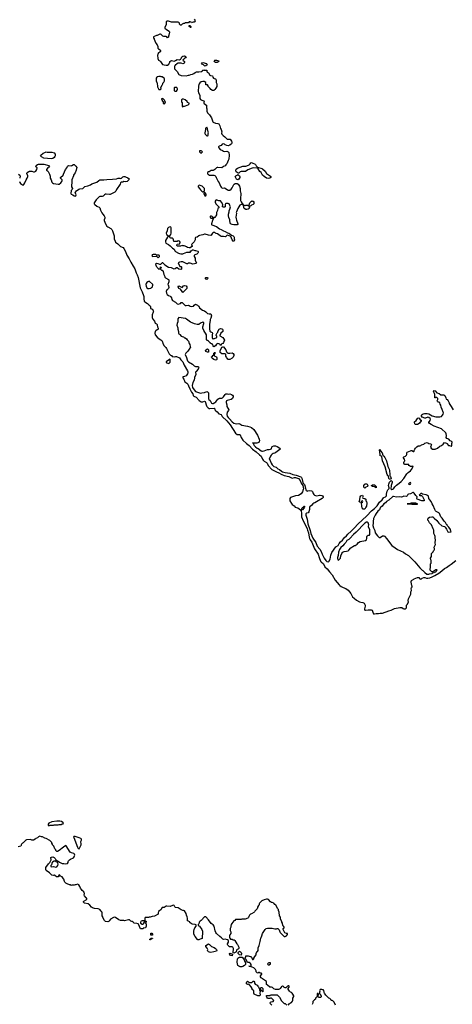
# Model space of a CAD drawing. Header units: inches. Extents: x 1861287 to 2052918, y 204622 to 437896.
# Tile 141 of 215: x 1998902 to 2009742, y 294295 to 318961. Entities that reach past the tile are written whole.
import ezdxf

# ---------------------------------------------------------------- set-up
doc = ezdxf.new("R2010")
doc.units = ezdxf.units.IN
doc.header["$MEASUREMENT"] = 0
for name, color, linetype in [('B9299', 7, 'Continuous'), ('B9391', 7, 'Continuous'), ('C0209', 7, 'Continuous'), ('C0300', 7, 'Continuous'), ('C0301', 7, 'Continuous')]:
    doc.layers.add(name, color=color, linetype=linetype)

msp = doc.modelspace()

# ---------------------------------------------------------------- linework, layer by layer
at = {"layer": 'B9299', "color": 5, "elevation": 120}
for points in [[(1999910, 298882), (1999830, 298882), (1999712, 298870), (1999634, 298830), (1999614, 298810), (1999618, 298778), (1999630, 298774), (1999650, 298774), (1999670, 298782), (1999750, 298782), (1999770, 298792), (1999847, 298793), (1999870, 298794), (1999890, 298802), (1999950, 298802), (1999970, 298812), (1999990, 298814), (1999998, 298830), (1999982, 298850), (1999950, 298872)], [(1999790, 297878), (1999770, 297878), (1999725, 297855), (1999717, 297843), (1999698, 297790), (1999685, 297770), (1999682, 297750), (1999685, 297745), (1999710, 297738), (1999750, 297744), (1999810, 297731), (1999830, 297741), (1999859, 297770), (1999863, 297803), (1999855, 297835), (1999835, 297855)]]:
    msp.add_lwpolyline(points, close=True, dxfattribs=at)
for points in [[(2000000, 298235), (1999890, 298145), (1999850, 298122), (1999830, 298126), (1999808, 298148), (1999807, 298167), (1999786, 298190), (1999756, 298256), (1999728, 298288), (1999727, 298307), (1999708, 298328), (1999706, 298350), (1999660, 298400), (1999566, 298450), (1999530, 298458), (1999470, 298488), (1999450, 298489), (1999410, 298508), (1999371, 298489), (1999350, 298468), (1999310, 298448), (1999290, 298428), (1999251, 298409), (1999209, 298409), (1999170, 298422), (1999070, 298418), (1999054, 298410), (1999042, 298390), (1998990, 298338), (1998972, 298328), (1998950, 298306), (1998942, 298290), (1998942, 298270), (1998930, 298258), (1998864, 298236)], [(2000000, 297441), (1999970, 297488), (1999928, 297508), (1999906, 297530), (1999890, 297535), (1999882, 297530), (1999874, 297510), (1999874, 297490), (1999870, 297489), (1999826, 297490), (1999808, 297508), (1999770, 297528), (1999750, 297522), (1999709, 297529), (1999648, 297590), (1999570, 297649), (1999555, 297670), (1999555, 297705), (1999560, 297720), (1999603, 297777), (1999609, 297791), (1999628, 297810), (1999638, 297830), (1999658, 297850), (1999676, 297884), (1999688, 297910), (1999686, 297970), (1999700, 297980), (1999730, 297985), (1999770, 297971), (1999791, 297950), (1999812, 297912), (1999870, 297882), (1999897, 297857), (1999930, 297838), (1999970, 297826), (2000000, 297825)]]:
    msp.add_lwpolyline(points, dxfattribs=at)
at = {"layer": 'B9391', "color": 5, "elevation": 120}
msp.add_lwpolyline([(1999590, 315645), (1999710, 315645), (1999764, 315624), (1999790, 315594), (1999794, 315574), (1999791, 315550), (1999779, 315530), (1999763, 315510), (1999730, 315485), (1999690, 315473), (1999510, 315489), (1999447, 315527), (1999422, 315550), (1999434, 315570), (1999490, 315614), (1999530, 315638), (1999570, 315651)], close=True, dxfattribs=at)
for points in [[(1998900, 314910), (1998903, 314883), (1998920, 314860), (1998970, 314826), (1998990, 314819), (1999010, 314835), (1999035, 314870), (1999065, 314950), (1999092, 314990), (1999109, 315030), (1999109, 315050), (1999085, 315110), (1999089, 315130), (1999130, 315158), (1999150, 315165), (1999210, 315165), (1999250, 315151), (1999270, 315151), (1999290, 315156), (1999309, 315170), (1999329, 315210), (1999338, 315250), (1999318, 315270), (1999308, 315290), (1999318, 315310), (1999350, 315331), (1999370, 315338), (1999510, 315345), (1999632, 315310), (1999652, 315290), (1999634, 315270), (1999605, 315250), (1999574, 315210), (1999574, 315190), (1999597, 315177), (1999617, 315157), (1999650, 315094), (1999665, 315045), (1999666, 314990), (1999690, 314945), (1999710, 314890), (1999727, 314870), (1999750, 314858), (1999870, 314839), (1999890, 314843), (1999930, 314871), (1999959, 314910), (1999969, 314930), (1999965, 314945), (1999929, 314990), (1999929, 315010), (1999989, 315070), (2000000, 315095)], [(1998870, 315087), (1998906, 315070), (1998915, 315050), (1998902, 314990)]]:
    msp.add_lwpolyline(points, dxfattribs=at)
at = {"layer": 'C0209', "color": 5, "elevation": 120}
for points in [[(2000290, 298500), (2000262, 298498), (2000252, 298490), (2000257, 298470), (2000348, 298228), (2000370, 298195), (2000390, 298192), (2000445, 298290), (2000445, 298310), (2000433, 298370), (2000450, 298410), (2000450, 298432), (2000432, 298452), (2000390, 298462)], [(2001990, 296389), (2001970, 296384), (2001950, 296375), (2001937, 296363), (2001931, 296350), (2001932, 296330), (2001970, 296305), (2001990, 296302), (2002008, 296312), (2002028, 296350), (2002026, 296386)], [(2002190, 296026), (2002186, 296030), (2002186, 296070), (2002190, 296074), (2002210, 296074), (2002234, 296050), (2002234, 296030), (2002230, 296026)], [(2002170, 295908), (2002166, 295910), (2002166, 295930), (2002182, 295938), (2002190, 295954), (2002233, 295953), (2002233, 295947), (2002218, 295942), (2002214, 295930), (2002178, 295922)], [(2003690, 295595), (2003659, 295599), (2003635, 295610), (2003615, 295630), (2003609, 295650), (2003615, 295670), (2003603, 295703), (2003565, 295745), (2003569, 295770), (2003630, 295811), (2003662, 295790), (2003706, 295746), (2003775, 295715), (2003811, 295691), (2003832, 295670), (2003842, 295650), (2003832, 295630), (2003770, 295610)], [(2004230, 295508), (2004190, 295514), (2004170, 295529), (2004158, 295570), (2004170, 295578), (2004233, 295553)], [(2004450, 295526), (2004410, 295535), (2004389, 295550), (2004375, 295570), (2004375, 295590), (2004388, 295610), (2004410, 295622), (2004431, 295611), (2004454, 295590), (2004462, 295570)], [(2004430, 295236), (2004395, 295250), (2004369, 295269), (2004355, 295350), (2004361, 295430), (2004369, 295451), (2004390, 295465), (2004413, 295473), (2004473, 295473), (2004513, 295433), (2004532, 295392), (2004534, 295370), (2004544, 295364), (2004560, 295340), (2004562, 295290), (2004535, 295265), (2004490, 295245), (2004470, 295237)], [(2005175, 295335), (2005145, 295335), (2005130, 295329), (2005111, 295310), (2005118, 295290), (2005125, 295285), (2005150, 295287), (2005188, 295310), (2005186, 295330)], [(2004910, 294674), (2004914, 294674), (2004914, 294650), (2004924, 294624), (2004916, 294570), (2004931, 294529), (2004922, 294510), (2004910, 294507), (2004870, 294507), (2004779, 294550), (2004765, 294570), (2004768, 294628), (2004728, 294668), (2004728, 294690), (2004704, 294730), (2004660, 294780), (2004630, 294798), (2004610, 294789), (2004589, 294810), (2004584, 294830), (2004590, 294854), (2004610, 294874), (2004637, 294857), (2004650, 294842), (2004716, 294844), (2004750, 294874), (2004770, 294874), (2004782, 294850), (2004784, 294824), (2004800, 294800), (2004850, 294772), (2004870, 294752), (2004885, 294730)], [(2004990, 294606), (2004982, 294622), (2004966, 294630), (2004962, 294642), (2004947, 294647), (2004946, 294670), (2004926, 294686), (2004927, 294693), (2004950, 294712), (2004970, 294714), (2004994, 294690), (2004994, 294610)]]:
    msp.add_lwpolyline(points, close=True, dxfattribs=at)
for points in [[(2000000, 297825), (2000010, 297825), (2000050, 297812), (2000098, 297822), (2000116, 297844), (2000118, 297870), (2000128, 297890), (2000148, 297910), (2000178, 297930), (2000250, 297963), (2000269, 297990), (2000278, 298010), (2000282, 298030), (2000276, 298056), (2000258, 298070), (2000198, 298090), (2000169, 298110), (2000070, 298268), (2000050, 298269), (2000030, 298259), (2000000, 298235)], [(2005630, 294274), (2005656, 294304), (2005680, 294320), (2005690, 294332), (2005710, 294342), (2005738, 294370), (2005748, 294390), (2005749, 294450), (2005768, 294490), (2005768, 294510), (2005749, 294550), (2005730, 294575), (2005712, 294592), (2005690, 294602), (2005662, 294622), (2005626, 294670), (2005627, 294693), (2005650, 294714), (2005655, 294725), (2005655, 294750), (2005650, 294758), (2005630, 294758), (2005614, 294750), (2005570, 294706), (2005550, 294706), (2005523, 294723), (2005510, 294738), (2005490, 294746), (2005464, 294736), (2005450, 294726), (2005432, 294688), (2005414, 294670), (2005390, 294666), (2005308, 294668), (2005270, 294686), (2005236, 294716), (2005210, 294726), (2005168, 294728), (2005110, 294778), (2005089, 294789), (2005088, 294870), (2004986, 294930), (2004966, 294950), (2004950, 294958), (2004939, 294979), (2004926, 294990), (2004962, 295038), (2004968, 295050), (2004966, 295070), (2004950, 295078), (2004930, 295078), (2004910, 295088), (2004890, 295088), (2004870, 295078), (2004850, 295086), (2004826, 295110), (2004826, 295130), (2004810, 295166), (2004766, 295210), (2004730, 295228), (2004708, 295228), (2004702, 295242), (2004646, 295250), (2004650, 295254), (2004690, 295254), (2004698, 295262), (2004698, 295290), (2004686, 295314), (2004686, 295326), (2004674, 295326), (2004650, 295338), (2004620, 295340), (2004607, 295347), (2004570, 295426), (2004546, 295450), (2004556, 295464), (2004566, 295490), (2004567, 295513), (2004627, 295513), (2004673, 295493), (2004694, 295490), (2004713, 295473), (2004738, 295418), (2004750, 295414), (2004766, 295430), (2004766, 295450), (2004790, 295494), (2004826, 295530), (2004828, 295570), (2004848, 295610), (2004860, 295620), (2004875, 295645), (2004875, 295710), (2004899, 295770), (2004929, 295870), (2004948, 295948), (2004949, 295970), (2004969, 296011), (2004989, 296070), (2005055, 296170), (2005078, 296190), (2005110, 296201), (2005190, 296205), (2005230, 296204), (2005293, 296187), (2005334, 296186), (2005350, 296192), (2005372, 296192), (2005402, 296162), (2005418, 296110), (2005430, 296092), (2005464, 296064), (2005530, 295994), (2005550, 295992), (2005586, 296010), (2005616, 296044), (2005616, 296056), (2005610, 296066), (2005590, 296066), (2005549, 296089), (2005508, 296168), (2005508, 296190), (2005527, 296213), (2005528, 296230), (2005515, 296255), (2005498, 296270), (2005487, 296327), (2005468, 296350), (2005467, 296367), (2005438, 296430), (2005436, 296476), (2005408, 296508), (2005407, 296607), (2005388, 296648), (2005386, 296670), (2005370, 296686), (2005320, 296780), (2005296, 296796), (2005266, 296830), (2005230, 296848), (2005210, 296849), (2005190, 296858), (2005138, 296918), (2005110, 296929), (2005090, 296929), (2005025, 296915), (2004972, 296888), (2004910, 296826), (2004902, 296810), (2004902, 296790), (2004882, 296770), (2004862, 296730), (2004862, 296710), (2004851, 296689), (2004792, 296630), (2004782, 296610), (2004770, 296598), (2004710, 296562), (2004686, 296554), (2004662, 296530), (2004643, 296497), (2004634, 296466), (2004622, 296450), (2004548, 296428), (2004470, 296426), (2004450, 296418), (2004350, 296422), (2004310, 296415), (2004290, 296398), (2004270, 296388), (2004217, 296323), (2004202, 296290), (2004191, 296250), (2004191, 296230), (2004178, 296190), (2004180, 296140), (2004191, 296110), (2004191, 296070), (2004164, 296036), (2004160, 296020), (2004162, 295970), (2004168, 295948), (2004188, 295928), (2004230, 295925), (2004250, 295912), (2004272, 295912), (2004293, 295893), (2004346, 295806), (2004362, 295790), (2004391, 295730), (2004396, 295710), (2004391, 295689), (2004380, 295680), (2004350, 295669), (2004331, 295650), (2004327, 295613), (2004320, 295600), (2004270, 295578), (2004248, 295588), (2004257, 295690), (2004252, 295710), (2004243, 295723), (2004230, 295735), (2004170, 295733), (2004157, 295737), (2004115, 295775), (2004108, 295790), (2004108, 295810), (2004132, 295848), (2004137, 295870), (2004135, 295895), (2004110, 295909), (2004050, 295924), (2004010, 295922), (2003989, 295929), (2003960, 295960), (2003914, 295994), (2003832, 296072), (2003819, 296090), (2003797, 296137), (2003775, 296250), (2003750, 296282), (2003698, 296318), (2003634, 296414), (2003570, 296486), (2003530, 296486), (2003492, 296448), (2003482, 296430), (2003450, 296398), (2003421, 296379), (2003402, 296350), (2003402, 296330), (2003392, 296308), (2003374, 296290), (2003374, 296270), (2003410, 296252), (2003466, 296170), (2003481, 296130), (2003486, 296070), (2003474, 295990), (2003478, 295950), (2003474, 295946), (2003425, 295930), (2003390, 295909), (2003370, 295909), (2003357, 295917), (2003297, 295997), (2003269, 296050), (2003269, 296129), (2003275, 296170), (2003290, 296210), (2003322, 296250), (2003328, 296270), (2003326, 296286), (2003314, 296286), (2003295, 296295), (2003230, 296302), (2003206, 296310), (2003167, 296347), (2003162, 296362), (2003130, 296366), (2003122, 296382), (2003110, 296386), (2003106, 296410), (2003108, 296450), (2003098, 296490), (2003078, 296530), (2003070, 296566), (2003035, 296635), (2003010, 296648), (2002990, 296648), (2002950, 296662), (2002897, 296697), (2002870, 296709), (2002810, 296718), (2002790, 296738), (2002770, 296769), (2002750, 296776), (2002730, 296773), (2002670, 296744), (2002590, 296753), (2002574, 296750), (2002520, 296720), (2002470, 296718), (2002437, 296663), (2002410, 296648), (2002382, 296618), (2002372, 296590), (2002374, 296550), (2002280, 296500), (2002225, 296495), (2002170, 296478), (2002150, 296478), (2002130, 296466), (2002050, 296466), (2002034, 296450), (2002034, 296390), (2002038, 296378), (2002070, 296374), (2002074, 296370), (2002074, 296350), (2002058, 296342), (2002054, 296330), (2002074, 296310), (2002073, 296253), (2002051, 296209), (2001998, 296202), (2001994, 296190), (2001987, 296187), (2001930, 296186), (2001879, 296299), (2001870, 296308), (2001840, 296320), (2001768, 296328), (2001746, 296350), (2001742, 296362), (2001728, 296368), (2001712, 296368), (2001690, 296378), (2001670, 296398), (2001650, 296409), (2001630, 296409), (2001530, 296389), (2001510, 296395), (2001430, 296395), (2001389, 296409), (2001306, 296470), (2001270, 296474), (2001254, 296470), (2001174, 296430), (2001154, 296390), (2001144, 296376), (2001130, 296368), (2001110, 296362), (2001050, 296369), (2001029, 296390), (2000986, 296470), (2000986, 296490), (2000968, 296510), (2000966, 296590), (2000958, 296610), (2000948, 296630), (2000910, 296668), (2000868, 296688), (2000775, 296695), (2000730, 296709), (2000702, 296730), (2000660, 296780), (2000614, 296814), (2000530, 296829), (2000498, 296850), (2000498, 296870), (2000510, 296882), (2000566, 296910), (2000586, 296930), (2000586, 296950), (2000564, 296964), (2000528, 297010), (2000518, 297030), (2000529, 297070), (2000522, 297090), (2000509, 297110), (2000466, 297146), (2000448, 297170), (2000425, 297205), (2000410, 297246), (2000386, 297290), (2000350, 297306), (2000312, 297288), (2000293, 297287), (2000270, 297278), (2000210, 297278), (2000190, 297268), (2000170, 297286), (2000150, 297286), (2000136, 297296), (2000110, 297302), (2000058, 297330), (2000033, 297353), (2000024, 297370), (2000010, 297426), (2000000, 297441)], [(2005216, 294276), (2005190, 294306), (2005178, 294330), (2005186, 294350), (2005200, 294360), (2005250, 294362), (2005266, 294390), (2005210, 294446), (2005190, 294446), (2005170, 294438), (2005130, 294438), (2005110, 294448), (2005095, 294470), (2005089, 294490), (2005090, 294514), (2005170, 294514), (2005182, 294518), (2005190, 294534), (2005350, 294534), (2005412, 294470), (2005460, 294380), (2005530, 294314), (2005552, 294312), (2005593, 294273)], [(2006818, 294270), (2006778, 294350), (2006750, 294378), (2006730, 294386), (2006710, 294386), (2006695, 294415), (2006670, 294438), (2006646, 294450), (2006570, 294526), (2006558, 294550), (2006538, 294570), (2006528, 294590), (2006526, 294650), (2006510, 294658), (2006490, 294658), (2006470, 294666), (2006430, 294666), (2006414, 294630), (2006422, 294610), (2006414, 294590), (2006414, 294570), (2006418, 294558), (2006433, 294553), (2006457, 294497), (2006457, 294483), (2006450, 294468), (2006430, 294462), (2006402, 294462), (2006387, 294467), (2006378, 294490), (2006386, 294550), (2006382, 294562), (2006370, 294566), (2006358, 294562), (2006354, 294550), (2006354, 294490), (2006314, 294450), (2006313, 294427), (2006293, 294407), (2006278, 294402), (2006273, 294387), (2006250, 294366), (2006244, 294344), (2006242, 294310), (2006232, 294290)]]:
    msp.add_lwpolyline(points, dxfattribs=at)
at = {"layer": 'C0300', "color": 5}
for points, elevation in [([(2002988, 310000), (2002986, 309990), (2003014, 309954), (2003044, 309890), (2003092, 309852), (2003113, 309830), (2003136, 309790), (2003165, 309710), (2003210, 309630), (2003239, 309590), (2003251, 309550), (2003266, 309530), (2003323, 309503), (2003400, 309420), (2003450, 309389), (2003490, 309387), (2003530, 309401), (2003550, 309393), (2003583, 309290), (2003594, 309270), (2003621, 309241), (2003650, 309223), (2003670, 309219), (2003771, 309231), (2003790, 309211), (2003795, 309190), (2003807, 309170), (2003850, 309139), (2003890, 309091), (2003947, 309067), (2003978, 309018), (2004090, 308913), (2004176, 308810), (2004310, 308602), (2004350, 308571), (2004373, 308567), (2004411, 308571), (2004430, 308565), (2004451, 308490), (2004497, 308430), (2004585, 308345), (2004654, 308290), (2004739, 308199), (2004830, 308139), (2004910, 308060), (2004950, 308030), (2004987, 307950), (2005002, 307930), (2005030, 307902), (2005086, 307866), (2005103, 307850), (2005132, 307790), (2005223, 307690), (2005290, 307663), (2005333, 307633), (2005393, 307613), (2005450, 307578), (2005525, 307545), (2005650, 307517), (2005710, 307483), (2005730, 307477), (2005786, 307494), (2005810, 307492), (2005890, 307463), (2005930, 307421), (2005958, 307350), (2005996, 307290), (2006006, 307250), (2006011, 307210), (2006008, 307190), (2005987, 307130), (2005974, 307106), (2005955, 307085), (2005890, 307045), (2005810, 307029), (2005688, 306992), (2005672, 306970), (2005669, 306951), (2005674, 306910), (2005710, 306840), (2005730, 306816), (2005782, 306782), (2005807, 306750), (2005870, 306732), (2005942, 306682), (2005955, 306655), (2005964, 306590), (2005965, 306510), (2006004, 306404), (2006050, 306328), (2006103, 306210), (2006112, 306170), (2006135, 306110), (2006143, 306050), (2006166, 305966), (2006184, 305930), (2006221, 305870), (2006285, 305705), (2006383, 305570), (2006402, 305490), (2006439, 305399), (2006456, 305376), (2006511, 305331), (2006550, 305254), (2006610, 305208), (2006666, 305126), (2006735, 305055), (2006810, 304920), (2006904, 304804), (2006925, 304785), (2006961, 304761), (2007010, 304737), (2007074, 304714), (2007131, 304671), (2007168, 304630), (2007197, 304590), (2007243, 304503), (2007285, 304465), (2007342, 304422), (2007415, 304375), (2007447, 304367), (2007501, 304361), (2007530, 304346), (2007554, 304310), (2007558, 304290), (2007558, 304270), (2007544, 304204), (2007545, 304185), (2007552, 304172), (2007570, 304166), (2007634, 304174), (2007710, 304176), (2007730, 304171), (2007760, 304090), (2007770, 304080), (2007790, 304077), (2007830, 304086), (2007890, 304087), (2007930, 304095), (2007990, 304096), (2008150, 304155), (2008210, 304170), (2008290, 304213), (2008430, 304239), (2008474, 304234), (2008511, 304211), (2008530, 304204), (2008550, 304200), (2008570, 304206), (2008594, 304230), (2008593, 304290), (2008610, 304311), (2008641, 304370), (2008635, 304410), (2008643, 304450), (2008703, 304570), (2008705, 304630), (2008717, 304663), (2008713, 304710), (2008719, 304730), (2008733, 304750), (2008737, 304770), (2008729, 304789), (2008715, 304870), (2008715, 304890), (2008723, 304910), (2008779, 304941), (2008790, 304955), (2008870, 304990), (2008890, 304990), (2008904, 304984), (2008927, 304950), (2008950, 304946), (2008970, 304951), (2008990, 304971), (2009030, 304990), (2009050, 304988), (2009093, 304973), (2009130, 304971), (2009179, 304981), (2009239, 305001), (2009305, 305035), (2009401, 305099), (2009483, 305157), (2009547, 305210), (2009599, 305241), (2009662, 305290), (2009717, 305323), (2009832, 305410)], 120), ([(2003284, 310000), (2003279, 309990), (2003271, 309930), (2003239, 309870), (2003227, 309793), (2003230, 309745), (2003270, 309686), (2003308, 309650), (2003430, 309608), (2003469, 309610), (2003536, 309624), (2003590, 309648), (2003610, 309639), (2003632, 309610), (2003630, 309462), (2003638, 309450), (2003679, 309419), (2003710, 309358), (2003730, 309348), (2003750, 309348), (2003790, 309370), (2003813, 309390), (2003866, 309454), (2003890, 309474), (2003910, 309481), (2003950, 309477), (2003970, 309480), (2003987, 309490), (2004010, 309510), (2004050, 309570), (2004070, 309584), (2004104, 309584), (2004130, 309576), (2004170, 309584), (2004210, 309571), (2004235, 309555), (2004251, 309531), (2004255, 309510), (2004236, 309470), (2004205, 309450), (2004100, 309420), (2004084, 309410), (2004075, 309390), (2004074, 309370), (2004093, 309310), (2004089, 309270), (2004139, 309190), (2004136, 309170), (2004104, 309130), (2004093, 309073), (2004101, 309030), (2004130, 308992), (2004162, 308962), (2004230, 308884), (2004270, 308857), (2004330, 308840), (2004390, 308846), (2004417, 308837), (2004470, 308803), (2004610, 308778), (2004670, 308761), (2004710, 308742), (2004772, 308692), (2004861, 308550), (2004906, 308450), (2004912, 308410), (2004905, 308390), (2004892, 308370), (2004870, 308358), (2004847, 308353), (2004772, 308352), (2004755, 308355), (2004750, 308366), (2004744, 308356), (2004758, 308338), (2004758, 308330), (2004781, 308290), (2004810, 308258), (2004850, 308230), (2004878, 308218), (2004950, 308164), (2004970, 308154), (2004990, 308154), (2005030, 308162), (2005110, 308195), (2005130, 308196), (2005152, 308192), (2005190, 308199), (2005210, 308210), (2005220, 308250), (2005231, 308269), (2005270, 308284), (2005310, 308282), (2005351, 308271), (2005419, 308230), (2005435, 308210), (2005420, 308190), (2005322, 308118), (2005296, 308104), (2005253, 308090), (2005230, 308074), (2005201, 308050), (2005184, 308030), (2005174, 308010), (2005151, 307950), (2005163, 307943), (2005179, 307919), (2005201, 307850), (2005230, 307808), (2005270, 307770), (2005327, 307747), (2005370, 307710), (2005410, 307691), (2005462, 307650), (2005490, 307635), (2005550, 307615), (2005670, 307597), (2005749, 307569), (2005830, 307553), (2005947, 307507), (2005966, 307490), (2005973, 307473), (2005993, 307370), (2006004, 307350), (2006035, 307315), (2006048, 307290), (2006070, 307181), (2006083, 307163), (2006094, 307154), (2006110, 307150), (2006123, 307157), (2006170, 307164), (2006210, 307160), (2006230, 307151), (2006239, 307139), (2006255, 307095), (2006269, 307070), (2006290, 307050), (2006310, 307040), (2006350, 307036), (2006410, 307050), (2006429, 307049), (2006470, 307040), (2006490, 307030), (2006503, 307010), (2006502, 306990), (2006477, 306963), (2006340, 306880), (2006300, 306860), (2006269, 306850), (2006250, 306834), (2006223, 306797), (2006170, 306757), (2006166, 306750), (2006162, 306690), (2006149, 306631), (2006130, 306607), (2006090, 306596), (2006070, 306581), (2006068, 306552), (2006105, 306445), (2006124, 306330), (2006170, 306190), (2006184, 306164), (2006201, 306090), (2006247, 305970), (2006320, 305860), (2006356, 305770), (2006419, 305699), (2006460, 305640), (2006483, 305570), (2006529, 305469), (2006572, 305410), (2006599, 305390), (2006630, 305380), (2006650, 305391), (2006685, 305450), (2006700, 305550), (2006725, 305615), (2006827, 305753), (2006878, 305790), (2006903, 305837), (2006939, 305881), (2006994, 305926), (2007044, 305990), (2007090, 306030), (2007126, 306074), (2007211, 306149), (2007238, 306182), (2007290, 306230), (2007378, 306322), (2007599, 306530), (2007719, 306661), (2007790, 306715), (2007855, 306785), (2007918, 306870), (2007986, 306930), (2008015, 306985), (2008030, 306995), (2008070, 307010), (2008089, 307030), (2008092, 307072), (2008109, 307151), (2008130, 307187), (2008161, 307219), (2008163, 307230), (2008147, 307290), (2008150, 307328), (2008167, 307373), (2008190, 307404), (2008210, 307417), (2008235, 307390), (2008233, 307370), (2008207, 307290), (2008200, 307210), (2008230, 307194), (2008250, 307198), (2008270, 307210), (2008305, 307255), (2008344, 307296), (2008413, 307347), (2008459, 307390), (2008523, 307470), (2008600, 307580), (2008639, 307621), (2008690, 307656), (2008720, 307690), (2008758, 307770), (2008750, 307778), (2008733, 307767), (2008715, 307765), (2008690, 307769), (2008670, 307784), (2008646, 307790), (2008655, 307805), (2008650, 307818), (2008550, 307818), (2008538, 307830), (2008529, 307849), (2008528, 307870), (2008535, 307890), (2008553, 307910), (2008542, 307950), (2008509, 307990), (2008528, 308010), (2008570, 308026), (2008592, 308048), (2008605, 308070), (2008603, 308110), (2008613, 308130), (2008690, 308163), (2008710, 308167), (2008730, 308165), (2008770, 308141), (2008777, 308143), (2008788, 308150), (2008789, 308170), (2008800, 308200), (2008816, 308224), (2008850, 308258), (2008890, 308282), (2008930, 308285), (2008950, 308291), (2008972, 308308), (2009029, 308330), (2009050, 308351), (2009110, 308366), (2009130, 308361), (2009150, 308347), (2009198, 308338), (2009211, 308331), (2009218, 308310), (2009201, 308279), (2009198, 308250), (2009212, 308230), (2009246, 308206), (2009270, 308198), (2009310, 308201), (2009370, 308231), (2009430, 308276), (2009470, 308291), (2009515, 308325), (2009550, 308365), (2009592, 308352), (2009604, 308344), (2009650, 308294), (2009670, 308294), (2009710, 308274), (2009722, 308278), (2009726, 308290), (2009726, 308350), (2009738, 308362), (2009738, 308370), (2009726, 308390), (2009689, 308409), (2009655, 308455), (2009630, 308458), (2009606, 308470), (2009586, 308490), (2009588, 308510), (2009598, 308530), (2009598, 308550), (2009588, 308570), (2009588, 308590), (2009578, 308610), (2009470, 308713), (2009290, 308779), (2009210, 308819), (2009170, 308849), (2009155, 308870), (2009155, 308890), (2009170, 308899), (2009190, 308921), (2009193, 308950), (2009183, 308970), (2009154, 308994), (2009130, 309002), (2009070, 308981), (2009050, 308979), (2008990, 309005), (2008973, 309030), (2008973, 309050), (2008987, 309073), (2009009, 309091), (2009042, 309098), (2009110, 309095), (2009150, 309087), (2009241, 309041), (2009330, 309016), (2009390, 309011), (2009430, 309011), (2009470, 309024), (2009496, 309050), (2009510, 309078), (2009518, 309110), (2009514, 309130), (2009490, 309199), (2009463, 309250), (2009450, 309304), (2009436, 309330), (2009430, 309362), (2009410, 309378), (2009390, 309381), (2009372, 309392), (2009365, 309410), (2009378, 309450), (2009376, 309470), (2009370, 309478), (2009350, 309495), (2009330, 309499), (2009321, 309499), (2009310, 309488), (2009306, 309490), (2009307, 309570), (2009299, 309599), (2009277, 309630), (2009274, 309650), (2009288, 309670), (2009310, 309661), (2009350, 309615), (2009410, 309593), (2009450, 309561), (2009530, 309565), (2009551, 309550), (2009582, 309490), (2009590, 309454), (2009610, 309445), (2009635, 309415), (2009664, 309364), (2009667, 309350), (2009699, 309299), (2009711, 309270), (2009767, 309190)], 140)]:
    msp.add_lwpolyline(points, dxfattribs=dict(at, elevation=elevation))
for points, elevation in [([(2008870, 308818), (2008820, 308820), (2008810, 308826), (2008800, 308840), (2008795, 308870), (2008798, 308890), (2008836, 308924), (2008867, 308973), (2008890, 308991), (2008910, 308978), (2008940, 308940), (2008962, 308930), (2008958, 308910), (2008918, 308850), (2008890, 308829)], 140), ([(2008190, 307441), (2008170, 307450), (2008150, 307470), (2008146, 307526), (2008126, 307546), (2008111, 307570), (2008057, 307757), (2007992, 307910), (2007977, 308017), (2007970, 308025), (2007936, 308036), (2007930, 308049), (2007927, 308147), (2007914, 308170), (2007914, 308186), (2007930, 308190), (2007942, 308162), (2007983, 308110), (2008004, 308050), (2008030, 308028), (2008053, 307993), (2008089, 307910), (2008127, 307767), (2008161, 307701), (2008171, 307671), (2008180, 307570), (2008178, 307530), (2008193, 307513), (2008206, 307470), (2008203, 307457)], 140), ([(2008690, 307364), (2008659, 307350), (2008644, 307330), (2008650, 307321), (2008670, 307319), (2008690, 307327), (2008706, 307350)], 140), ([(2007550, 307229), (2007530, 307238), (2007525, 307250), (2007526, 307290), (2007550, 307323), (2007570, 307333), (2007590, 307334), (2007610, 307321), (2007616, 307310), (2007621, 307290), (2007616, 307270), (2007572, 307250)], 140), ([(2007830, 307235), (2007796, 307256), (2007738, 307270), (2007720, 307280), (2007714, 307290), (2007738, 307310), (2007770, 307312), (2007790, 307307), (2007833, 307270), (2007837, 307250)], 140), ([(2008750, 307119), (2008696, 307084), (2008644, 307076), (2008630, 307064), (2008609, 307031), (2008590, 307016), (2008530, 307027), (2008490, 307004), (2008470, 307000), (2008410, 307011), (2008341, 307001), (2008270, 307020), (2008250, 307016), (2008154, 306926), (2008093, 306890), (2008064, 306856), (2008023, 306830), (2007982, 306778), (2007947, 306750), (2007930, 306730), (2007914, 306686), (2007874, 306650), (2007830, 306592), (2007813, 306547), (2007770, 306463), (2007756, 306390), (2007758, 306350), (2007752, 306290), (2007769, 306230), (2007803, 306163), (2007810, 306110), (2007870, 306028), (2007910, 305987), (2007930, 305990), (2007990, 306029), (2008010, 306034), (2008030, 306029), (2008041, 306021), (2008098, 305958), (2008192, 305830), (2008230, 305791), (2008310, 305726), (2008366, 305690), (2008521, 305621), (2008570, 305582), (2008640, 305540), (2008800, 305380), (2008930, 305230), (2008990, 305173), (2009004, 305164), (2009050, 305113), (2009105, 305070), (2009150, 305068), (2009170, 305081), (2009233, 305090), (2009254, 305106), (2009289, 305110), (2009299, 305121), (2009327, 305130), (2009337, 305143), (2009353, 305150), (2009354, 305166), (2009359, 305170), (2009350, 305179), (2009330, 305175), (2009250, 305129), (2009229, 305129), (2009188, 305170), (2009188, 305210), (2009198, 305230), (2009198, 305330), (2009208, 305350), (2009209, 305410), (2009202, 305430), (2009198, 305470), (2009218, 305510), (2009218, 305590), (2009258, 305630), (2009270, 305654), (2009290, 305674), (2009298, 305690), (2009298, 305710), (2009288, 305730), (2009288, 305750), (2009318, 305810), (2009316, 305844), (2009309, 305870), (2009322, 305910), (2009322, 305930), (2009309, 305970), (2009308, 306010), (2009300, 306040), (2009282, 306090), (2009282, 306110), (2009275, 306130), (2009275, 306170), (2009264, 306210), (2009217, 306310), (2009170, 306354), (2009145, 306405), (2009126, 306426), (2009127, 306450), (2009140, 306470), (2009170, 306495), (2009226, 306510), (2009250, 306505), (2009290, 306475), (2009353, 306413), (2009404, 306344), (2009483, 306283), (2009542, 306262), (2009565, 306245), (2009600, 306200), (2009618, 306150), (2009630, 306130), (2009650, 306125), (2009709, 306131), (2009708, 306150), (2009693, 306190), (2009655, 306250), (2009622, 306282), (2009610, 306305), (2009597, 306317), (2009570, 306368), (2009537, 306397), (2009490, 306471), (2009457, 306510), (2009424, 306590), (2009400, 306610), (2009341, 306641), (2009321, 306661), (2009303, 306690), (2009259, 306790), (2009233, 306833), (2009213, 306890), (2009179, 306930), (2009156, 306970), (2009142, 307022), (2009119, 307039), (2009090, 307054), (2008995, 307075), (2008970, 307089), (2008950, 307088), (2008914, 307050), (2008924, 307044), (2008970, 307044), (2008997, 307017), (2009039, 306930), (2009034, 306910), (2009014, 306906), (2008981, 306910), (2008859, 306950), (2008849, 306970), (2008858, 307010), (2008830, 307039), (2008790, 307099), (2008770, 307116)], 140), ([(2007530, 306962), (2007554, 306970), (2007558, 306958), (2007572, 306952), (2007576, 306910), (2007591, 306890), (2007603, 306850), (2007595, 306770), (2007574, 306746), (2007550, 306698), (2007530, 306695), (2007510, 306702), (2007482, 306730), (2007474, 306750), (2007472, 306790), (2007463, 306837), (2007466, 306854), (2007490, 306874), (2007498, 306890), (2007490, 306906), (2007465, 306895), (2007454, 306866), (2007426, 306870), (2007409, 306890), (2007427, 306933), (2007429, 307010), (2007450, 307034), (2007490, 307052), (2007502, 307030), (2007502, 307010), (2007494, 306990), (2007498, 306978)], 140), ([(2008790, 306851), (2008714, 306850), (2008650, 306834), (2008614, 306830), (2008730, 306824), (2008870, 306827), (2008873, 306830), (2008870, 306832), (2008830, 306849)], 160), ([(2005966, 306686), (2005968, 306710), (2005981, 306730), (2006010, 306757), (2006028, 306770), (2006036, 306770), (2006042, 306750), (2006034, 306730), (2005990, 306686)], 120), ([(2007610, 306369), (2007590, 306369), (2007550, 306346), (2007335, 306125), (2007270, 306066), (2007177, 305963), (2007145, 305935), (2007103, 305910), (2007076, 305864), (2007030, 305818), (2007002, 305778), (2006950, 305735), (2006930, 305712), (2006916, 305690), (2006890, 305618), (2006884, 305536), (2006867, 305490), (2006865, 305465), (2006870, 305431), (2006890, 305421), (2006910, 305434), (2006941, 305470), (2006952, 305528), (2006979, 305601), (2006986, 305614), (2007007, 305633), (2007030, 305641), (2007093, 305647), (2007130, 305658), (2007149, 305671), (2007202, 305730), (2007250, 305766), (2007290, 305786), (2007310, 305791), (2007356, 305824), (2007390, 305861), (2007430, 305891), (2007563, 305917), (2007589, 305930), (2007599, 305970), (2007596, 306004), (2007606, 306030), (2007636, 306044), (2007670, 306045), (2007677, 306063), (2007675, 306190), (2007644, 306250), (2007641, 306270), (2007647, 306310), (2007645, 306330), (2007630, 306358)], 140)]:
    msp.add_lwpolyline(points, close=True, dxfattribs=dict(at, elevation=elevation))
at = {"layer": 'C0301', "color": 5}
for points, elevation in [([(2003270, 318971), (2003294, 318950), (2003302, 318930), (2003290, 318908), (2003270, 318898), (2003250, 318898), (2003227, 318887), (2003210, 318886), (2003196, 318896), (2003170, 318906), (2003150, 318906), (2003130, 318886), (2003050, 318886), (2003030, 318866), (2003010, 318866), (2002974, 318850), (2002950, 318826), (2002930, 318826), (2002910, 318846), (2002908, 318870), (2002890, 318888), (2002875, 318895), (2002790, 318895), (2002750, 318902), (2002710, 318902), (2002630, 318928), (2002590, 318926), (2002574, 318910), (2002572, 318830), (2002542, 318770), (2002542, 318750), (2002577, 318717), (2002651, 318670), (2002656, 318650), (2002641, 318570), (2002631, 318550), (2002630, 318526), (2002610, 318506), (2002586, 318530), (2002570, 318538), (2002510, 318538), (2002490, 318548), (2002450, 318588), (2002430, 318598), (2002410, 318598), (2002350, 318568), (2002330, 318568), (2002254, 318530), (2002258, 318498), (2002272, 318490), (2002272, 318470), (2002290, 318434), (2002311, 318371), (2002351, 318330), (2002362, 318290), (2002362, 318250), (2002382, 318230), (2002424, 318204), (2002432, 318190), (2002430, 318168), (2002372, 318110), (2002362, 318090), (2002358, 318070), (2002362, 317990), (2002382, 317950), (2002410, 317931), (2002431, 317910), (2002460, 317860), (2002482, 317842), (2002526, 317826), (2002570, 317818), (2002590, 317818), (2002610, 317825), (2002638, 317850), (2002650, 317874), (2002666, 317890), (2002666, 317910), (2002690, 317934), (2002710, 317938), (2002770, 317925), (2002810, 317938), (2002850, 317962), (2002910, 317954), (2002930, 317974), (2002942, 317978), (2002946, 317990), (2002958, 318002), (2002966, 318030), (2002986, 318050), (2003030, 318058), (2003051, 318051), (2003071, 318030), (2003057, 318003), (2003034, 317990), (2003010, 317966), (2002998, 317962), (2002994, 317950), (2002998, 317938), (2003024, 317924), (2003034, 317910), (2003034, 317890), (2003024, 317876), (2002990, 317858), (2002948, 317868), (2002870, 317868), (2002834, 317850), (2002814, 317830), (2002794, 317826), (2002794, 317814), (2002784, 317796), (2002778, 317770), (2002782, 317730), (2002850, 317662), (2002892, 317592), (2002950, 317565), (2003070, 317551), (2003130, 317572), (2003150, 317572), (2003190, 317592), (2003230, 317594), (2003250, 317602), (2003263, 317617), (2003300, 317640), (2003329, 317651), (2003390, 317651), (2003456, 317664), (2003482, 317678), (2003486, 317690), (2003502, 317698), (2003510, 317712), (2003518, 317698), (2003530, 317694), (2003590, 317694), (2003593, 317673), (2003602, 317650), (2003632, 317630), (2003670, 317572), (2003684, 317564), (2003730, 317551), (2003742, 317522), (2003760, 317500), (2003771, 317491), (2003810, 317478), (2003816, 317470), (2003825, 317450), (2003822, 317390), (2003842, 317350), (2003845, 317330), (2003838, 317290), (2003816, 317244), (2003791, 317209), (2003770, 317189), (2003730, 317189), (2003694, 317214), (2003677, 317237), (2003638, 317270), (2003628, 317288), (2003627, 317307), (2003610, 317326), (2003570, 317326), (2003566, 317390), (2003526, 317410), (2003490, 317415), (2003450, 317402), (2003420, 317380), (2003404, 317356), (2003392, 317348), (2003382, 317290), (2003376, 317170), (2003382, 317130), (2003414, 317070), (2003412, 316990), (2003430, 316962), (2003470, 316942), (2003514, 316930), (2003522, 316910), (2003514, 316890), (2003514, 316870), (2003570, 316832), (2003580, 316820), (2003585, 316810), (2003582, 316750), (2003593, 316727), (2003594, 316670), (2003612, 316630), (2003660, 316580), (2003672, 316550), (2003705, 316505), (2003742, 316402), (2003751, 316391), (2003808, 316368), (2003870, 316363), (2003892, 316352), (2003918, 316298), (2003936, 316236), (2003951, 316210), (2003965, 316150), (2003962, 316122), (2003971, 316090), (2004000, 316060), (2004042, 316030), (2004077, 315997), (2004090, 315974), (2004104, 315964), (2004116, 315964), (2004130, 315972), (2004172, 315970), (2004210, 315922), (2004221, 315890), (2004221, 315870), (2004211, 315850), (2004170, 315814), (2004130, 315801), (2004089, 315809), (2004050, 315829), (2004030, 315845), (2004005, 315855), (2003979, 315841), (2003950, 315809), (2003904, 315796), (2003884, 315776), (2003882, 315770), (2003891, 315750), (2003925, 315705), (2003986, 315686), (2004010, 315666), (2004030, 315661), (2004090, 315664), (2004110, 315661), (2004130, 315647), (2004142, 315630), (2004152, 315570), (2004143, 315470), (2004130, 315430), (2004091, 315350), (2004070, 315322), (2004050, 315302), (2004010, 315282), (2003970, 315249), (2003870, 315261), (2003850, 315258), (2003830, 315247), (2003792, 315208), (2003770, 315195), (2003750, 315186), (2003701, 315179), (2003650, 315149), (2003630, 315148), (2003612, 315130), (2003606, 315110), (2003618, 315090), (2003630, 315081), (2003662, 315070), (2003710, 315063), (2003770, 315067), (2003790, 315056), (2003813, 315033), (2003827, 315010), (2003874, 314910), (2003903, 314870), (2003934, 314790), (2003950, 314768), (2003970, 314750), (2003990, 314742), (2004030, 314745), (2004050, 314737), (2004110, 314698), (2004130, 314690), (2004150, 314688), (2004170, 314693), (2004202, 314718), (2004228, 314752), (2004268, 314832), (2004278, 314842), (2004305, 314855), (2004330, 314859), (2004354, 314854), (2004378, 314838), (2004397, 314817), (2004413, 314790), (2004430, 314730), (2004427, 314670), (2004442, 314610), (2004435, 314470), (2004439, 314430), (2004450, 314402), (2004478, 314358), (2004494, 314350), (2004514, 314330), (2004518, 314318), (2004550, 314302), (2004569, 314311), (2004611, 314311), (2004630, 314294), (2004642, 314298), (2004656, 314324), (2004658, 314350), (2004670, 314374), (2004707, 314413), (2004722, 314418), (2004730, 314434), (2004738, 314418), (2004753, 314413), (2004772, 314390), (2004770, 314348), (2004752, 314330), (2004710, 314318), (2004690, 314298), (2004658, 314282), (2004654, 314270), (2004662, 314250), (2004652, 314230), (2004625, 314215), (2004590, 314204), (2004566, 314206), (2004529, 314230), (2004518, 314250), (2004518, 314270), (2004502, 314322), (2004450, 314330), (2004433, 314327), (2004422, 314318), (2004366, 314234), (2004331, 314150), (2004327, 314130), (2004331, 314110), (2004322, 314010), (2004328, 313968), (2004336, 313936), (2004371, 313850), (2004372, 313828), (2004350, 313818), (2004330, 313822), (2004270, 313819), (2004226, 313830), (2004188, 313850), (2004178, 313870), (2004178, 313890), (2004169, 313909), (2004164, 313950), (2004145, 314005), (2004136, 314050), (2004134, 314090), (2004154, 314146), (2004154, 314170), (2004170, 314212), (2004183, 314270), (2004171, 314310), (2004150, 314345), (2004130, 314358), (2004070, 314358), (2004057, 314350), (2004047, 314330), (2004051, 314269), (2004030, 314262), (2004005, 314265), (2003986, 314270), (2003989, 314330), (2003957, 314390), (2003930, 314419), (2003890, 314424), (2003870, 314435), (2003830, 314448), (2003820, 314440), (2003803, 314417), (2003801, 314390), (2003816, 314350), (2003880, 314280), (2003894, 314270), (2003894, 314250), (2003871, 314229), (2003857, 314183), (2003832, 314130), (2003831, 314071), (2003813, 314047), (2003812, 314028), (2003792, 314008), (2003770, 314006), (2003731, 313929), (2003711, 313850), (2003711, 313830), (2003718, 313818), (2003830, 313779), (2003910, 313723), (2003950, 313706), (2004005, 313670), (2004050, 313654), (2004110, 313618), (2004142, 313610), (2004170, 313596), (2004206, 313566), (2004251, 313550), (2004271, 313530), (2004275, 313515), (2004276, 313470), (2004281, 313450), (2004270, 313408), (2004249, 313410), (2004222, 313450), (2004209, 313490), (2004190, 313528), (2004149, 313549), (2004110, 313562), (2004090, 313558), (2004071, 313529), (2004055, 313525), (2004013, 313533), (2003953, 313533), (2003926, 313546), (2003855, 313595), (2003823, 313603), (2003809, 313609), (2003789, 313629), (2003770, 313633), (2003750, 313629), (2003730, 313615), (2003700, 313560), (2003690, 313554), (2003630, 313560), (2003550, 313590), (2003530, 313587), (2003490, 313574), (2003410, 313556), (2003390, 313547), (2003350, 313512), (2003310, 313505), (2003298, 313490), (2003299, 313450), (2003285, 313415), (2003270, 313393), (2003225, 313350), (2003211, 313330), (2003225, 313290), (2003222, 313278), (2003186, 313254), (2003170, 313248), (2003152, 313248), (2003110, 313257), (2003078, 313270), (2003050, 313289), (2003024, 313296), (2002990, 313298), (2002970, 313306), (2002930, 313289), (2002850, 313288), (2002842, 313302), (2002850, 313334), (2002914, 313346), (2002918, 313350), (2002924, 313390), (2002910, 313409), (2002870, 313419), (2002847, 313407), (2002768, 313408), (2002758, 313450), (2002748, 313470), (2002730, 313488), (2002690, 313488), (2002676, 313496), (2002666, 313510), (2002666, 313550), (2002690, 313582), (2002697, 313610), (2002696, 313670), (2002701, 313710), (2002698, 313750), (2002690, 313761), (2002670, 313769), (2002650, 313766), (2002630, 313756), (2002605, 313730), (2002595, 313670), (2002575, 313610), (2002583, 313583), (2002634, 313550), (2002634, 313530), (2002606, 313514), (2002556, 313430), (2002552, 313392), (2002566, 313366), (2002630, 313332), (2002670, 313298), (2002730, 313234), (2002771, 313211), (2002793, 313170), (2002810, 313155), (2002884, 313110), (2002910, 313101), (2002943, 313097), (2002990, 313099), (2003010, 313102), (2003050, 313124), (2003090, 313136), (2003170, 313134), (2003182, 313138), (2003186, 313170), (2003190, 313174), (2003210, 313174), (2003230, 313192), (2003250, 313192), (2003290, 313178), (2003310, 313178), (2003370, 313158), (2003378, 313150), (2003378, 313130), (2003370, 313109), (2003342, 313090), (2003291, 313069), (2003272, 313050), (2003272, 313030), (2003298, 312990), (2003298, 312930), (2003330, 312866), (2003322, 312850), (2003237, 312837), (2003170, 312858), (2003130, 312858), (2003110, 312848), (2003090, 312848), (2002990, 312897), (2002950, 312899), (2002910, 312889), (2002874, 312870), (2002918, 312778), (2002950, 312774), (2002954, 312770), (2002954, 312710), (2002938, 312702), (2002886, 312710), (2002850, 312746), (2002830, 312746), (2002800, 312720), (2002770, 312715), (2002710, 312744), (2002630, 312754), (2002538, 312810), (2002528, 312830), (2002490, 312866), (2002470, 312866), (2002430, 312826), (2002410, 312826), (2002368, 312848), (2002330, 312849), (2002307, 312833), (2002318, 312790), (2002342, 312770), (2002350, 312754), (2002390, 312714), (2002422, 312718), (2002427, 312773), (2002434, 312770), (2002438, 312758), (2002450, 312754), (2002450, 312746), (2002438, 312742), (2002434, 312710), (2002454, 312690), (2002470, 312682), (2002495, 312655), (2002514, 312574), (2002542, 312530), (2002542, 312510), (2002552, 312490), (2002634, 312450), (2002640, 312440), (2002642, 312410), (2002638, 312390), (2002614, 312330), (2002622, 312322), (2002631, 312290), (2002636, 312250), (2002631, 312230), (2002610, 312202), (2002592, 312190), (2002572, 312150), (2002582, 312110), (2002600, 312080), (2002630, 312052), (2002675, 312035), (2002690, 312022), (2002706, 311990), (2002715, 311950), (2002730, 311930), (2002805, 311885), (2002850, 311842), (2002870, 311831), (2002928, 311850), (2002950, 311874), (2002970, 311874), (2002990, 311862), (2003023, 311823), (2003050, 311805), (2003070, 311798), (2003130, 311806), (2003150, 311801), (2003170, 311786), (2003208, 311772), (2003254, 311786), (2003270, 311812), (2003311, 311831), (2003354, 311810), (2003374, 311790), (2003390, 311782), (2003410, 311742), (2003482, 311682), (2003530, 311665), (2003563, 311643), (2003610, 311602), (2003650, 311591), (2003691, 311591), (2003702, 311570), (2003705, 311545), (2003694, 311486), (2003676, 311450), (2003671, 311430), (2003658, 311322), (2003654, 311214), (2003670, 311162), (2003690, 311142), (2003724, 311124), (2003734, 311110), (2003734, 311090), (2003725, 311075), (2003721, 311050), (2003725, 310990), (2003730, 310974), (2003750, 310954), (2003768, 310972), (2003787, 310973), (2003842, 310998), (2003846, 311030), (2003828, 311048), (2003828, 311070), (2003850, 311114), (2003866, 311130), (2003868, 311150), (2003902, 311210), (2003930, 311221), (2003970, 311216), (2003986, 311206), (2003990, 311194), (2003995, 311170), (2003990, 311148), (2003942, 311110), (2003914, 311050), (2003918, 311038), (2003990, 311002), (2004010, 310972), (2004031, 310930), (2004010, 310878), (2003990, 310848), (2003954, 310830), (2003954, 310810), (2003950, 310806), (2003927, 310807), (2003922, 310822), (2003907, 310827), (2003902, 310842), (2003870, 310846), (2003834, 310830), (2003811, 310789), (2003770, 310766), (2003747, 310787), (2003742, 310822), (2003727, 310827), (2003722, 310842), (2003687, 310847), (2003682, 310862), (2003667, 310867), (2003662, 310882), (2003646, 310890), (2003642, 310902), (2003630, 310906), (2003607, 310927), (2003588, 310928), (2003580, 310940), (2003582, 311070), (2003515, 311175), (2003495, 311230), (2003489, 311269), (2003518, 311350), (2003515, 311375), (2003490, 311382), (2003430, 311355), (2003390, 311329), (2003346, 311326), (2003280, 311340), (2003226, 311370), (2003185, 311385), (2003082, 311462), (2003054, 311474), (2002890, 311501), (2002861, 311470), (2002868, 311428), (2002867, 311390), (2002848, 311350), (2002843, 311310), (2002864, 311244), (2002868, 311210), (2002885, 311150), (2002884, 311110), (2002889, 311090), (2002906, 311086), (2002918, 311078), (2002950, 311036), (2002970, 311022), (2003010, 311012), (2003022, 311002), (2003030, 311002), (2003034, 310994), (2003051, 310990), (2003078, 310970), (2003100, 310940), (2003131, 310910), (2003148, 310852), (2003164, 310824), (2003177, 310777), (2003178, 310750), (2003169, 310730), (2003119, 310661), (2003069, 310610), (2003048, 310570), (2003078, 310498), (2003098, 310438), (2003110, 310417), (2003135, 310390), (2003229, 310330), (2003270, 310287), (2003310, 310272), (2003372, 310272), (2003384, 310264), (2003388, 310250), (2003385, 310230), (2003374, 310210), (2003321, 310150), (2003311, 310130), (2003315, 310070), (2003284, 310000)], 140), ([(2000000, 315095), (2000049, 315211), (2000090, 315254), (2000098, 315290), (2000130, 315306), (2000190, 315299), (2000213, 315307), (2000250, 315332), (2000270, 315332), (2000300, 315300), (2000314, 315290), (2000318, 315278), (2000334, 315270), (2000334, 315250), (2000324, 315236), (2000318, 315190), (2000294, 315126), (2000265, 315095), (2000252, 315070), (2000251, 315050), (2000213, 314947), (2000205, 314895), (2000199, 314790), (2000203, 314770), (2000226, 314730), (2000216, 314710), (2000190, 314678), (2000185, 314610), (2000190, 314587), (2000233, 314573), (2000270, 314545), (2000290, 314540), (2000310, 314550), (2000318, 314570), (2000289, 314630), (2000297, 314643), (2000327, 314673), (2000386, 314714), (2000410, 314727), (2000485, 314735), (2000537, 314783), (2000610, 314800), (2000673, 314827), (2000710, 314847), (2000835, 314890), (2000884, 314930), (2000910, 314945), (2000950, 314953), (2001010, 314946), (2001090, 314961), (2001230, 314967), (2001330, 314977), (2001371, 314991), (2001410, 314992), (2001430, 314982), (2001450, 314991), (2001490, 315025), (2001510, 315035), (2001534, 315030), (2001570, 315012), (2001594, 315010), (2001613, 314993), (2001634, 314990), (2001633, 314953), (2001622, 314930), (2001592, 314910), (2001550, 314902), (2001510, 314906), (2001490, 314888), (2001450, 314888), (2001432, 314870), (2001420, 314840), (2001325, 314710), (2001311, 314669), (2001290, 314644), (2001170, 314584), (2001150, 314581), (2001070, 314593), (2001050, 314589), (2001024, 314576), (2000990, 314541), (2000967, 314533), (2000910, 314532), (2000890, 314525), (2000821, 314450), (2000782, 314398), (2000771, 314370), (2000771, 314350), (2000786, 314330), (2000836, 314290), (2000850, 314281), (2000890, 314268), (2000910, 314251), (2000926, 314190), (2000962, 314122), (2000983, 314090), (2001020, 314050), (2001038, 314018), (2001039, 313990), (2001018, 313950), (2001016, 313930), (2001050, 313850), (2001090, 313790), (2001110, 313770), (2001190, 313730), (2001210, 313708), (2001231, 313671), (2001257, 313597), (2001268, 313548), (2001271, 313470), (2001291, 313410), (2001307, 313387), (2001358, 313350), (2001412, 313292), (2001430, 313279), (2001491, 313251), (2001509, 313230), (2001552, 313152), (2001585, 313065), (2001648, 312970), (2001687, 312887), (2001744, 312784), (2001790, 312717), (2001818, 312618), (2001848, 312568), (2001870, 312503), (2001922, 312242), (2001970, 312146), (2002006, 312050), (2002011, 312029), (2002013, 311967), (2002025, 311910), (2002039, 311890), (2002108, 311850), (2002147, 311807), (2002170, 311790), (2002184, 311770), (2002184, 311730), (2002230, 311706), (2002249, 311670), (2002252, 311650), (2002247, 311630), (2002221, 311570), (2002223, 311503), (2002241, 311461), (2002276, 311410), (2002296, 311356), (2002330, 311339), (2002343, 311323), (2002350, 311310), (2002354, 311270), (2002376, 311230), (2002370, 311209), (2002314, 311166), (2002300, 311150), (2002290, 311110), (2002298, 311070), (2002350, 311004), (2002393, 310970), (2002442, 310942), (2002463, 310923), (2002480, 310890), (2002490, 310851), (2002526, 310790), (2002565, 310750), (2002583, 310723), (2002650, 310592), (2002680, 310560), (2002705, 310545), (2002726, 310526), (2002770, 310511), (2002810, 310520), (2002830, 310520), (2002850, 310516), (2002890, 310499), (2002910, 310488), (2002942, 310442), (2002990, 310390), (2003027, 310307), (2003107, 310167), (2003116, 310136), (2003117, 310110), (2003109, 310090), (2003070, 310042), (2003030, 310019), (2002989, 310011), (2002988, 310000)], 120)]:
    msp.add_lwpolyline(points, dxfattribs=dict(at, elevation=elevation))
for points, elevation in [([(2003170, 318766), (2003162, 318782), (2003147, 318787), (2003147, 318813), (2003170, 318814), (2003178, 318798), (2003193, 318793), (2003194, 318770), (2003190, 318766)], 140), ([(2003850, 317888), (2003810, 317889), (2003789, 317909), (2003778, 317930), (2003788, 317950), (2003831, 317951), (2003893, 317933), (2003877, 317903)], 140), ([(2003550, 317798), (2003530, 317806), (2003508, 317830), (2003478, 317850), (2003458, 317870), (2003462, 317878), (2003491, 317891), (2003580, 317860), (2003594, 317850), (2003602, 317830), (2003570, 317806)], 140), ([(2002390, 317542), (2002350, 317528), (2002340, 317520), (2002324, 317496), (2002322, 317430), (2002338, 317390), (2002351, 317370), (2002352, 317290), (2002358, 317278), (2002390, 317214), (2002430, 317214), (2002442, 317218), (2002446, 317230), (2002438, 317250), (2002440, 317260), (2002476, 317324), (2002486, 317350), (2002486, 317370), (2002510, 317394), (2002528, 317430), (2002527, 317487), (2002508, 317508), (2002470, 317528), (2002450, 317528), (2002430, 317538)], 140), ([(2002830, 317266), (2002790, 317266), (2002778, 317262), (2002774, 317250), (2002774, 317190), (2002778, 317178), (2002790, 317174), (2002830, 317174), (2002850, 317194), (2002858, 317210), (2002858, 317230), (2002842, 317262)], 140), ([(2002490, 316986), (2002458, 316982), (2002454, 316970), (2002458, 316958), (2002473, 316953), (2002474, 316930), (2002494, 316910), (2002494, 316870), (2002498, 316858), (2002530, 316854), (2002550, 316874), (2002558, 316890), (2002530, 316946)], 140), ([(2003010, 316966), (2002970, 316966), (2002954, 316950), (2002954, 316910), (2002958, 316898), (2002974, 316890), (2002974, 316790), (2002990, 316774), (2003010, 316794), (2003030, 316794), (2003126, 316830), (2003146, 316850), (2003146, 316870), (2003110, 316886), (2003098, 316910), (2003050, 316955)], 140), ([(2003590, 316266), (2003573, 316247), (2003558, 316242), (2003554, 316230), (2003553, 316153), (2003545, 316135), (2003545, 316110), (2003550, 316094), (2003590, 316054), (2003610, 316054), (2003622, 316058), (2003626, 316070), (2003627, 316107), (2003633, 316130), (2003606, 316210), (2003606, 316230)], 140), ([(2003450, 315678), (2003410, 315675), (2003405, 315670), (2003405, 315650), (2003430, 315622), (2003450, 315614), (2003486, 315650), (2003466, 315670)], 140), ([(2005130, 314981), (2005090, 314989), (2005030, 315030), (2004987, 315067), (2004950, 315129), (2004920, 315160), (2004881, 315221), (2004859, 315239), (2004844, 315244), (2004753, 315247), (2004730, 315242), (2004622, 315198), (2004558, 315162), (2004526, 315154), (2004450, 315157), (2004430, 315148), (2004390, 315115), (2004373, 315113), (2004330, 315150), (2004314, 315190), (2004324, 315216), (2004357, 315243), (2004490, 315288), (2004566, 315294), (2004590, 315299), (2004651, 315329), (2004673, 315350), (2004690, 315378), (2004710, 315381), (2004730, 315376), (2004800, 315340), (2004811, 315331), (2004824, 315304), (2004850, 315272), (2004864, 315264), (2004970, 315236), (2004990, 315225), (2005050, 315165), (2005088, 315108), (2005184, 315044), (2005194, 315030), (2005192, 315010), (2005170, 314989)], 140), ([(2004370, 314953), (2004350, 314960), (2004338, 314970), (2004307, 315013), (2004305, 315035), (2004314, 315046), (2004355, 315070), (2004370, 315085), (2004410, 315050), (2004414, 315034), (2004415, 315010), (2004390, 314968)], 140), ([(2003410, 314812), (2003391, 314809), (2003380, 314800), (2003371, 314790), (2003376, 314770), (2003411, 314731), (2003430, 314698), (2003470, 314662), (2003490, 314652), (2003510, 314654), (2003522, 314658), (2003530, 314674), (2003537, 314710), (2003533, 314730), (2003519, 314750), (2003473, 314790), (2003450, 314800)], 140), ([(2003550, 314626), (2003530, 314626), (2003518, 314622), (2003514, 314610), (2003542, 314550), (2003550, 314545), (2003570, 314552), (2003577, 314563), (2003575, 314590)], 140), ([(2003710, 314041), (2003685, 314035), (2003679, 314030), (2003675, 314010), (2003690, 313991), (2003730, 313982), (2003736, 313984), (2003742, 314010), (2003729, 314030)], 140), ([(2002250, 313082), (2002222, 313070), (2002212, 313050), (2002230, 313032), (2002330, 313034), (2002370, 312994), (2002406, 313030), (2002406, 313050), (2002390, 313066), (2002330, 313066), (2002310, 313075)], 140), ([(2002150, 312408), (2002110, 312394), (2002090, 312377), (2002068, 312350), (2002065, 312330), (2002070, 312282), (2002090, 312241), (2002110, 312227), (2002130, 312223), (2002150, 312227), (2002190, 312238), (2002208, 312250), (2002228, 312272), (2002228, 312288), (2002238, 312310), (2002238, 312330)], 140), ([(2002990, 312128), (2002970, 312148), (2002930, 312208), (2002888, 312230), (2002869, 312270), (2002886, 312290), (2002970, 312254), (2003006, 312290), (2003030, 312298), (2003070, 312292), (2003094, 312270), (2003094, 312230), (2003078, 312222), (2003074, 312210)], 140), ([(2003590, 312449), (2003570, 312458), (2003562, 312470), (2003558, 312490), (2003570, 312502), (2003600, 312500), (2003614, 312490), (2003610, 312466)], 140), ([(2003610, 310628), (2003568, 310650), (2003558, 310670), (2003570, 310692), (2003610, 310712), (2003634, 310690), (2003630, 310628)], 140), ([(2003810, 310435), (2003769, 310450), (2003735, 310470), (2003715, 310490), (2003710, 310506), (2003710, 310512), (2003730, 310534), (2003750, 310554), (2003762, 310558), (2003766, 310570), (2003766, 310610), (2003782, 310618), (2003790, 310634), (2003794, 310630), (2003794, 310590), (2003778, 310582), (2003774, 310550), (2003794, 310530), (2003832, 310512), (2003838, 310490), (2003838, 310450), (2003830, 310438)], 140), ([(2004166, 310606), (2004230, 310618), (2004255, 310595), (2004265, 310570), (2004266, 310550), (2004255, 310510), (2004230, 310482), (2004170, 310449), (2004128, 310448), (2004090, 310486), (2004086, 310510), (2004066, 310530), (2004066, 310570), (2004062, 310582), (2004050, 310586), (2003968, 310588), (2003927, 310627), (2003926, 310670), (2003936, 310684), (2003967, 310753), (2003990, 310762), (2004010, 310762), (2004071, 310690), (2004084, 310644), (2004091, 310631), (2004104, 310624), (2004130, 310611)], 140), ([(2002670, 310453), (2002627, 310430), (2002572, 310390), (2002574, 310370), (2002630, 310349), (2002650, 310354), (2002670, 310381), (2002675, 310435)], 120)]:
    msp.add_lwpolyline(points, close=True, dxfattribs=dict(at, elevation=elevation))

doc.saveas('drawing.dxf')
